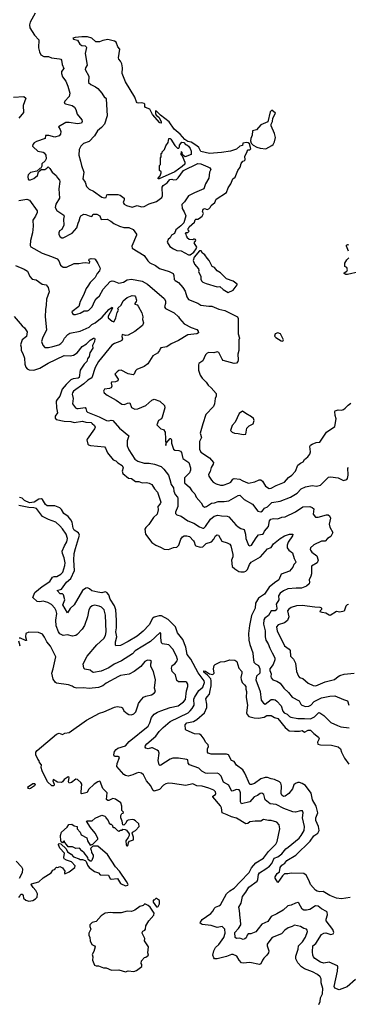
# Model space of a CAD drawing. Extents: x 1966327 to 2147849, y 395140 to 552178.
# Tile 160 of 256: x 2024937 to 2028844, y 488492 to 500186. Entities that reach past the tile are written whole.
import ezdxf

# ---------------------------------------------------------------- set-up
doc = ezdxf.new("R2010")
doc.units = 0

msp = doc.modelspace()

# ---------------------------------------------------------------- linework, layer by layer
at = {"layer": '0CON20XD'}
for points in [[(2025121, 500265), (2025062, 500155), (2025054, 500125), (2025059, 500089), (2025113, 500003), (2025163, 499945), (2025162, 499852), (2025172, 499802), (2025190, 499770), (2025225, 499750), (2025278, 499748), (2025315, 499731), (2025412, 499722), (2025427, 499717), (2025436, 499706), (2025444, 499654), (2025462, 499605), (2025435, 499570), (2025435, 499548), (2025447, 499507), (2025484, 499455), (2025510, 499395), (2025533, 499315), (2025526, 499275), (2025473, 499217), (2025467, 499195), (2025482, 499185), (2025559, 499165), (2025587, 499145), (2025605, 499120), (2025619, 499065), (2025675, 498995), (2025679, 498975), (2025672, 498958), (2025625, 498950), (2025525, 498965), (2025485, 498964), (2025397, 498915), (2025420, 498880), (2025427, 498857), (2025422, 498825), (2025405, 498806), (2025355, 498789), (2025285, 498810), (2025245, 498810), (2025238, 498775), (2025135, 498739), (2025111, 498725), (2025093, 498705), (2025089, 498685), (2025096, 498676), (2025153, 498625), (2025215, 498614), (2025229, 498605), (2025247, 498575), (2025252, 498535), (2025240, 498510), (2025200, 498475), (2025200, 498445), (2025188, 498422), (2025175, 498420), (2025142, 498388), (2025065, 498371), (2025038, 498345), (2025033, 498325), (2025039, 498289), (2025045, 498283), (2025065, 498284), (2025105, 498300), (2025148, 498335), (2025162, 498378), (2025192, 498408), (2025235, 498408), (2025259, 498421), (2025275, 498440), (2025295, 498418), (2025324, 498375), (2025369, 498335), (2025386, 498306), (2025411, 498281), (2025416, 498265), (2025401, 498175), (2025409, 498065), (2025365, 497995), (2025358, 497955), (2025380, 497920), (2025463, 497865), (2025466, 497855), (2025458, 497815), (2025463, 497747), (2025437, 497693), (2025412, 497678), (2025403, 497655), (2025403, 497633), (2025417, 497607), (2025440, 497595), (2025455, 497596), (2025561, 497649), (2025618, 497715), (2025631, 497769), (2025646, 497795), (2025655, 497842), (2025665, 497857), (2025700, 497875), (2025725, 497874), (2025762, 497855), (2025795, 497850), (2025810, 497875), (2025855, 497876), (2025888, 497855), (2025905, 497813), (2025976, 497816), (2026021, 497791), (2026055, 497766), (2026123, 497733), (2026175, 497719), (2026235, 497719), (2026285, 497694), (2026325, 497637), (2026326, 497625), (2026270, 497495), (2026274, 497474), (2026415, 497386), (2026461, 497321), (2026485, 497299), (2026550, 497265), (2026600, 497230), (2026715, 497197), (2026760, 497170), (2026769, 497149), (2026775, 497101), (2026787, 497087), (2026826, 497065), (2026875, 497007), (2026905, 496961), (2026926, 496896), (2026945, 496864), (2027055, 496820), (2027092, 496795), (2027185, 496785), (2027222, 496782), (2027305, 496746), (2027375, 496732), (2027526, 496655), (2027534, 496635), (2027535, 496455), (2027549, 496405), (2027542, 496385), (2027541, 496255), (2027530, 496215), (2027534, 496145), (2027531, 496125), (2027515, 496106), (2027485, 496101), (2027358, 496138), (2027343, 496153), (2027303, 496233), (2027285, 496240), (2027245, 496231), (2027185, 496233), (2027165, 496226), (2027148, 496205), (2027114, 496136), (2027066, 496104), (2027061, 496085), (2027062, 496025), (2027083, 495965), (2027105, 495930), (2027155, 495881), (2027178, 495845), (2027215, 495814), (2027271, 495745), (2027273, 495715), (2027262, 495685), (2027254, 495625), (2027240, 495590), (2027151, 495495), (2027114, 495385), (2027084, 495275), (2027098, 495225), (2027074, 495175), (2027075, 495085), (2027089, 495049), (2027195, 494984), (2027242, 494925), (2027239, 494905), (2027213, 494867), (2027200, 494820), (2027181, 494785), (2027184, 494765), (2027216, 494715), (2027236, 494695), (2027273, 494673), (2027325, 494658), (2027355, 494659), (2027425, 494680), (2027446, 494695), (2027470, 494730), (2027485, 494738), (2027555, 494729), (2027584, 494714), (2027625, 494692), (2027657, 494683), (2027734, 494696), (2027785, 494720), (2027805, 494720), (2027825, 494706), (2027859, 494645), (2027905, 494619), (2027925, 494620), (2027985, 494655), (2028085, 494695), (2028131, 494749), (2028173, 494777), (2028218, 494825), (2028245, 494894), (2028275, 494920), (2028307, 494935), (2028325, 494962), (2028363, 494995), (2028386, 495024), (2028395, 495055), (2028386, 495115), (2028395, 495131), (2028414, 495145), (2028462, 495165), (2028505, 495170), (2028584, 495285), (2028682, 495355), (2028700, 495445), (2028686, 495485), (2028683, 495533), (2028689, 495541), (2028725, 495552), (2028765, 495549), (2028785, 495556), (2028808, 495572), (2028842, 495608), (2028875, 495630)], [(2026965, 497394), (2027007, 497425), (2027036, 497464), (2027042, 497485), (2027012, 497535), (2027030, 497565), (2027026, 497576), (2027015, 497580), (2027005, 497580), (2026995, 497570), (2026950, 497575), (2026930, 497595), (2026930, 497605), (2026920, 497615), (2026918, 497638), (2026910, 497645), (2026912, 497658), (2026935, 497660), (2026950, 497675), (2026940, 497685), (2026940, 497705), (2026948, 497712), (2026950, 497725), (2027015, 497780), (2027022, 497808), (2027033, 497817), (2027055, 497818), (2027075, 497827), (2027107, 497853), (2027121, 497885), (2027109, 497909), (2027118, 497935), (2027135, 497942), (2027165, 497930), (2027185, 497938), (2027203, 497955), (2027215, 497978), (2027258, 498015), (2027274, 498056), (2027395, 498132), (2027415, 498190), (2027448, 498235), (2027472, 498295), (2027498, 498315), (2027530, 498395), (2027560, 498435), (2027572, 498478), (2027590, 498505), (2027605, 498510), (2027617, 498523), (2027612, 498565), (2027640, 498615), (2027640, 498625), (2027655, 498640), (2027675, 498640), (2027687, 498653), (2027671, 498711), (2027654, 498724), (2027634, 498726), (2027592, 498718), (2027585, 498690), (2027555, 498682), (2027514, 498646), (2027444, 498626), (2027337, 498607), (2027195, 498596), (2027092, 498622), (2027065, 498668), (2027045, 498686), (2026975, 498730), (2026935, 498740), (2026902, 498762), (2026845, 498828), (2026775, 498887), (2026715, 498971), (2026611, 499051), (2026565, 499100), (2026555, 499102), (2026552, 499098), (2026553, 499073), (2026560, 499050), (2026590, 499030), (2026618, 498975), (2026618, 498955), (2026605, 498959), (2026515, 499060), (2026484, 499125), (2026434, 499144), (2026423, 499155), (2026423, 499183), (2026415, 499192), (2026385, 499200), (2026355, 499194), (2026335, 499200), (2026325, 499210), (2026307, 499265), (2026196, 499446), (2026157, 499545), (2026161, 499615), (2026150, 499660), (2026137, 499695), (2026116, 499716), (2026112, 499732), (2026129, 499835), (2026104, 499865), (2026085, 499920), (2026065, 499930), (2025985, 499949), (2025925, 499939), (2025885, 499922), (2025855, 499922), (2025844, 499924), (2025795, 499967), (2025745, 499984), (2025676, 499984), (2025595, 499973), (2025570, 499965), (2025578, 499955), (2025625, 499944), (2025654, 499895), (2025675, 499878), (2025714, 499874), (2025728, 499865), (2025730, 499855), (2025715, 499785), (2025739, 499645), (2025718, 499615), (2025717, 499595), (2025758, 499515), (2025755, 499440), (2025782, 499415), (2025838, 499388), (2025867, 499367), (2025913, 499313), (2025945, 499260), (2025955, 499260), (2025964, 499244), (2025978, 499045), (2025945, 498945), (2025911, 498905), (2025861, 498865), (2025828, 498805), (2025765, 498740), (2025695, 498715), (2025663, 498685), (2025644, 498645), (2025639, 498575), (2025661, 498505), (2025670, 498455), (2025699, 498375), (2025686, 498295), (2025714, 498255), (2025730, 498205), (2025765, 498171), (2025815, 498148), (2025915, 498079), (2025945, 498070), (2025965, 498074), (2025974, 498106), (2025985, 498111), (2026055, 498111), (2026105, 498109), (2026130, 498100), (2026178, 498065), (2026179, 498045), (2026168, 498015), (2026179, 497995), (2026205, 497979), (2026275, 497959), (2026335, 497978), (2026385, 497964), (2026415, 497968), (2026475, 498000), (2026565, 498026), (2026626, 498074), (2026636, 498095), (2026632, 498198), (2026644, 498216), (2026690, 498250), (2026722, 498288), (2026745, 498292), (2026765, 498283), (2026802, 498288), (2026823, 498307), (2026884, 498396), (2027055, 498479), (2027092, 498472), (2027175, 498438), (2027196, 498426), (2027208, 498405), (2027194, 498376), (2027184, 498305), (2027146, 498235), (2027127, 498175), (2027015, 498131), (2026943, 498095), (2026896, 498024), (2026865, 497990), (2026868, 497945), (2026893, 497903), (2026912, 497855), (2026887, 497773), (2026854, 497736), (2026795, 497688), (2026778, 497645), (2026743, 497627), (2026726, 497594), (2026702, 497575), (2026690, 497545), (2026723, 497493), (2026765, 497466), (2026805, 497446), (2026855, 497441), (2026945, 497394), (2026965, 497394)], [(2024865, 499264), (2024985, 499272), (2025010, 499255), (2024979, 499165), (2024984, 499085), (2024928, 499015)], [(2027865, 498652), (2027935, 498690), (2027950, 498705), (2027968, 498735), (2027978, 498785), (2027966, 498836), (2027928, 498925), (2027928, 498945), (2027943, 498975), (2027947, 499015), (2027977, 499075), (2027935, 499110), (2027915, 499090), (2027889, 498971), (2027803, 498937), (2027751, 498879), (2027704, 498866), (2027700, 498815), (2027684, 498776), (2027683, 498745), (2027691, 498721), (2027714, 498694), (2027755, 498670), (2027795, 498658), (2027865, 498652)], [(2026595, 498294), (2026584, 498294), (2026584, 498305), (2026609, 498331), (2026620, 498365), (2026618, 498378), (2026600, 498395), (2026600, 498455), (2026610, 498465), (2026610, 498545), (2026620, 498555), (2026620, 498595), (2026630, 498605), (2026632, 498618), (2026660, 498645), (2026673, 498687), (2026702, 498728), (2026710, 498775), (2026725, 498773), (2026733, 498765), (2026782, 498692), (2026815, 498660), (2026830, 498660), (2026838, 498675), (2026838, 498695), (2026865, 498730), (2026888, 498728), (2026910, 498705), (2026925, 498700), (2026943, 498683), (2026962, 498655), (2026976, 498626), (2026976, 498584), (2026905, 498558), (2026872, 498582), (2026867, 498607), (2026855, 498620), (2026853, 498585), (2026868, 498568), (2026901, 498495), (2026899, 498471), (2026869, 498441), (2026780, 498380), (2026595, 498294)], [(2024925, 498039), (2025023, 498053), (2025054, 498044), (2025144, 497915), (2025143, 497895), (2025125, 497851), (2025094, 497805), (2025098, 497735), (2025089, 497655), (2025064, 497565), (2025062, 497505), (2025069, 497489), (2025205, 497413), (2025316, 497375), (2025383, 497345), (2025401, 497321), (2025422, 497272), (2025455, 497247), (2025495, 497248), (2025585, 497289), (2025641, 497289), (2025682, 497298), (2025725, 497300), (2025767, 497293), (2025770, 497315), (2025760, 497325), (2025765, 497340), (2025785, 497348), (2025825, 497347), (2025833, 497343), (2025865, 497292), (2025894, 497235), (2025885, 497204), (2025858, 497172), (2025835, 497125), (2025774, 497066), (2025749, 497021), (2025726, 496995), (2025696, 496915), (2025655, 496837), (2025639, 496781), (2025558, 496715), (2025563, 496695), (2025582, 496685), (2025600, 496685), (2025655, 496702), (2025703, 496727), (2025743, 496727), (2025761, 496735), (2025799, 496775), (2025829, 496845), (2025855, 496879), (2025885, 496906), (2025930, 496985), (2026013, 497077), (2026035, 497084), (2026055, 497081), (2026116, 497056), (2026172, 497068), (2026215, 497097), (2026266, 497104), (2026395, 497080), (2026458, 497045), (2026655, 496876), (2026671, 496845), (2026670, 496815), (2026658, 496775), (2026671, 496755), (2026774, 496704), (2026826, 496656), (2026838, 496635), (2026891, 496575), (2026975, 496531), (2027042, 496505), (2027058, 496488), (2027062, 496468), (2027042, 496455), (2026935, 496441), (2026825, 496374), (2026738, 496335), (2026685, 496301), (2026615, 496287), (2026606, 496275), (2026601, 496255), (2026574, 496225), (2026520, 496195), (2026462, 496098), (2026415, 496067), (2026329, 496031), (2026314, 496016), (2026297, 495975), (2026285, 495967), (2026225, 495981), (2026145, 496024), (2026115, 496018), (2026096, 496005), (2026070, 495975), (2026106, 495915), (2026102, 495898), (2026076, 495884), (2026029, 495881), (2026023, 495867), (2026031, 495835), (2026023, 495815), (2026005, 495804), (2025945, 495796), (2025934, 495775), (2025943, 495753), (2025977, 495725), (2026085, 495666), (2026151, 495621), (2026185, 495614), (2026218, 495632), (2026245, 495634), (2026265, 495579), (2026305, 495561), (2026342, 495565), (2026435, 495604), (2026508, 495668), (2026535, 495677), (2026605, 495654), (2026660, 495605), (2026661, 495575), (2026632, 495465), (2026623, 495447), (2026588, 495425), (2026568, 495375), (2026615, 495328), (2026645, 495318), (2026666, 495286), (2026675, 495130), (2026680, 495155), (2026725, 495210), (2026735, 495210), (2026742, 495195), (2026741, 495155), (2026765, 495084), (2026782, 495072), (2026829, 495069), (2026850, 495060), (2026861, 495045), (2026875, 494975), (2026949, 494925), (2026967, 494865), (2026968, 494835), (2026954, 494805), (2026895, 494745), (2026898, 494685), (2026956, 494635), (2026982, 494592), (2027021, 494555), (2027037, 494515), (2027095, 494448), (2027115, 494411), (2027135, 494396), (2027160, 494405), (2027216, 494444), (2027255, 494448), (2027295, 494465), (2027367, 494463), (2027425, 494470), (2027535, 494536), (2027555, 494538), (2027605, 494487), (2027705, 494432), (2027769, 494349), (2027805, 494342), (2027825, 494353), (2027848, 494385), (2027885, 494401), (2027935, 494450), (2028035, 494469), (2028158, 494515), (2028235, 494564), (2028285, 494615), (2028335, 494638), (2028415, 494652), (2028465, 494644), (2028512, 494658), (2028592, 494735), (2028609, 494751), (2028634, 494756), (2028725, 494746), (2028785, 494714), (2028825, 494724), (2028836, 494735), (2028843, 494775), (2028838, 494862), (2028845, 494868)], [(2028846, 497436), (2028823, 497497), (2028823, 497507), (2028834, 497516), (2028845, 497512)], [(2027415, 496944), (2027475, 496975), (2027523, 497035), (2027522, 497045), (2027475, 497080), (2027395, 497108), (2027325, 497178), (2027284, 497204), (2027255, 497242), (2027224, 497254), (2027190, 497325), (2027164, 497354), (2027138, 497395), (2027111, 497411), (2027095, 497440), (2027075, 497442), (2027012, 497365), (2026999, 497325), (2027014, 497284), (2027063, 497225), (2027068, 497205), (2027063, 497195), (2027092, 497135), (2027092, 497105), (2027100, 497085), (2027115, 497069), (2027155, 497052), (2027285, 497013), (2027315, 497016), (2027355, 496980), (2027415, 496944)], [(2028975, 497192), (2028835, 497160), (2028815, 497158), (2028795, 497170), (2028795, 497180), (2028825, 497198), (2028833, 497215), (2028825, 497242), (2028802, 497255), (2028804, 497295), (2028825, 497334), (2028852, 497358)], [(2024887, 497267), (2024992, 497222), (2025029, 497199), (2025059, 497135), (2025085, 497104), (2025133, 497095), (2025205, 497046), (2025252, 497035), (2025276, 497005), (2025286, 496954), (2025254, 496866), (2025253, 496795), (2025242, 496745), (2025241, 496655), (2025256, 496504), (2025210, 496405), (2025198, 496365), (2025212, 496322), (2025235, 496294), (2025279, 496291), (2025332, 496305), (2025402, 496325), (2025425, 496338), (2025449, 496365), (2025468, 496402), (2025508, 496445), (2025535, 496463), (2025655, 496487), (2025765, 496532), (2025795, 496565), (2025835, 496585), (2025916, 496654), (2025995, 496743), (2026035, 496772), (2026040, 496765), (2026034, 496745), (2025990, 496665), (2025989, 496645), (2026035, 496605), (2026055, 496596), (2026060, 496600), (2026079, 496645), (2026095, 496710), (2026110, 496735), (2026104, 496755), (2026109, 496765), (2026143, 496797), (2026169, 496845), (2026215, 496888), (2026275, 496911), (2026305, 496905), (2026315, 496893), (2026326, 496855), (2026322, 496838), (2026304, 496814), (2026307, 496807), (2026335, 496799), (2026345, 496784), (2026391, 496705), (2026400, 496655), (2026396, 496625), (2026409, 496585), (2026398, 496552), (2026305, 496481), (2026225, 496440), (2026194, 496434), (2026155, 496448), (2026152, 496425), (2026160, 496395), (2026153, 496377), (2026128, 496362), (2026065, 496340), (2026031, 496319), (2025875, 496125), (2025836, 496055), (2025795, 495932), (2025746, 495905), (2025700, 495860), (2025575, 495772), (2025564, 495755), (2025562, 495738), (2025572, 495685), (2025565, 495625), (2025601, 495575), (2025615, 495567), (2025633, 495567), (2025715, 495579), (2025725, 495567), (2025733, 495535), (2025745, 495526), (2025880, 495470), (2025969, 495425), (2025995, 495422), (2026025, 495431), (2026045, 495424), (2026125, 495334), (2026236, 495245), (2026216, 495185), (2026214, 495125), (2026235, 495078), (2026305, 494965), (2026341, 494941), (2026415, 494917), (2026475, 494917), (2026540, 494905), (2026618, 494878), (2026649, 494849), (2026706, 494776), (2026724, 494724), (2026736, 494665), (2026766, 494625), (2026768, 494585), (2026785, 494546), (2026815, 494516), (2026818, 494505), (2026817, 494405), (2026789, 494335), (2026791, 494321), (2026804, 494305), (2026855, 494290), (2026935, 494235), (2027009, 494205), (2027075, 494162), (2027115, 494146), (2027125, 494148), (2027145, 494166), (2027206, 494255), (2027251, 494289), (2027291, 494301), (2027335, 494292), (2027405, 494290), (2027425, 494281), (2027508, 494185), (2027533, 494163), (2027565, 494141), (2027605, 494129), (2027622, 494075), (2027625, 494025), (2027659, 493945), (2027675, 493936), (2027695, 493943), (2027748, 494032), (2027775, 494069), (2027825, 494074), (2027834, 494085), (2027847, 494113), (2027895, 494165), (2027906, 494235), (2027923, 494255), (2027955, 494261), (2028005, 494257), (2028054, 494276), (2028095, 494282), (2028218, 494342), (2028305, 494402), (2028385, 494404), (2028415, 494393), (2028433, 494375), (2028428, 494315), (2028455, 494276), (2028485, 494276), (2028585, 494307), (2028605, 494307), (2028622, 494295), (2028631, 494265), (2028616, 494195), (2028625, 494160), (2028659, 494095), (2028635, 494047), (2028595, 494024), (2028568, 493992), (2028525, 493992), (2028435, 493948), (2028396, 493914), (2028391, 493895), (2028395, 493884), (2028412, 493862), (2028470, 493820), (2028486, 493765), (2028472, 493735), (2028408, 493695), (2028406, 493606), (2028398, 493575), (2028378, 493535), (2028384, 493505), (2028377, 493485), (2028345, 493459), (2028288, 493435), (2028226, 493436), (2028125, 493426), (2028075, 493402), (2028035, 493373), (2028013, 493345), (2028017, 493295), (2027988, 493245), (2027995, 493195), (2027990, 493175), (2027975, 493165), (2027925, 493166), (2027895, 493108), (2027852, 493078), (2027840, 493060), (2027836, 493005), (2027854, 492926), (2027854, 492855), (2027865, 492815), (2027893, 492773), (2027911, 492721), (2027939, 492665), (2027969, 492605), (2027972, 492585), (2027952, 492528), (2027913, 492475), (2027912, 492455), (2027925, 492415), (2027921, 492385), (2027925, 492368), (2027945, 492344), (2027995, 492330), (2028035, 492306), (2028078, 492245), (2028134, 492195), (2028175, 492138), (2028258, 492095), (2028278, 492055), (2028290, 492045), (2028335, 492028), (2028375, 492034), (2028398, 492045), (2028440, 492090), (2028525, 492131), (2028625, 492152), (2028685, 492155), (2028785, 492110), (2028836, 492096), (2028852, 492045)], [(2024870, 496660), (2024965, 496549), (2024994, 496525), (2025025, 496480), (2025017, 496425), (2024966, 496384), (2024945, 496325), (2024955, 496295), (2024956, 496255), (2024975, 496221), (2024993, 496165), (2024997, 496095), (2025009, 496059), (2025025, 496039), (2025048, 496028), (2025105, 496024), (2025175, 496046), (2025277, 496107), (2025465, 496196), (2025536, 496194), (2025575, 496201), (2025620, 496230), (2025680, 496305), (2025733, 496337), (2025775, 496379), (2025815, 496403), (2025825, 496402), (2025830, 496395), (2025826, 496365), (2025804, 496315), (2025806, 496285), (2025770, 496230), (2025762, 496185), (2025743, 496157), (2025734, 496125), (2025705, 496095), (2025656, 496025), (2025646, 495935), (2025633, 495927), (2025571, 495919), (2025545, 495910), (2025488, 495852), (2025444, 495796), (2025416, 495714), (2025381, 495675), (2025370, 495655), (2025374, 495574), (2025385, 495515), (2025360, 495475), (2025358, 495455), (2025369, 495439), (2025465, 495416), (2025545, 495413), (2025585, 495400), (2025685, 495418), (2025725, 495406), (2025785, 495400), (2025800, 495390), (2025826, 495365), (2025836, 495345), (2025828, 495325), (2025738, 495205), (2025734, 495194), (2025746, 495145), (2025757, 495135), (2025780, 495130), (2025945, 495113), (2025958, 495098), (2025982, 495042), (2026050, 494960), (2026080, 494945), (2026102, 494922), (2026155, 494892), (2026169, 494865), (2026154, 494824), (2026165, 494798), (2026231, 494741), (2026265, 494735), (2026315, 494701), (2026355, 494700), (2026395, 494684), (2026445, 494689), (2026477, 494683), (2026510, 494665), (2026541, 494615), (2026576, 494576), (2026614, 494455), (2026606, 494435), (2026580, 494405), (2026582, 494365), (2026570, 494315), (2026528, 494275), (2026471, 494189), (2026435, 494155), (2026426, 494135), (2026433, 494075), (2026509, 493975), (2026555, 493944), (2026612, 493922), (2026656, 493896), (2026706, 493894), (2026765, 493918), (2026805, 493921), (2026828, 493945), (2026852, 494015), (2026871, 494045), (2026894, 494056), (2026925, 494055), (2026957, 494047), (2027004, 493995), (2027012, 493985), (2027022, 493945), (2027032, 493935), (2027081, 493921)], [(2028065, 496368), (2028073, 496385), (2028038, 496455), (2028005, 496467), (2027974, 496456), (2027968, 496428), (2027981, 496411), (2028045, 496370), (2028065, 496368)], [(2027595, 495260), (2027625, 495264), (2027637, 495335), (2027665, 495361), (2027713, 495387), (2027724, 495425), (2027715, 495450), (2027695, 495470), (2027625, 495508), (2027585, 495538), (2027545, 495510), (2027498, 495405), (2027462, 495365), (2027444, 495305), (2027465, 495285), (2027492, 495275), (2027535, 495273), (2027595, 495260)], [(2028541, 488681), (2028522, 488745), (2028520, 488795), (2028509, 488819), (2028476, 488846), (2028419, 488879), (2028323, 488915), (2028287, 488935), (2028245, 488984), (2028221, 489031), (2028222, 489065), (2028246, 489145), (2028250, 489185), (2028298, 489235), (2028335, 489289), (2028358, 489355), (2028355, 489373), (2028345, 489384), (2028315, 489391), (2028277, 489417), (2028205, 489430), (2028175, 489414), (2028129, 489401), (2028089, 489371), (2028050, 489330), (2027940, 489285), (2027898, 489235), (2027880, 489205), (2027878, 489185), (2027898, 489125), (2027895, 489105), (2027875, 489075), (2027840, 489040), (2027823, 489017), (2027805, 488972), (2027787, 488963), (2027675, 488990), (2027595, 488982), (2027575, 488986), (2027547, 489017), (2027520, 489065), (2027475, 489083), (2027455, 489082), (2027395, 489060), (2027285, 489031), (2027255, 489032), (2027244, 489044), (2027234, 489074), (2027244, 489125), (2027265, 489168), (2027305, 489201), (2027366, 489285), (2027378, 489335), (2027375, 489385), (2027345, 489414), (2027285, 489406), (2027215, 489429), (2027105, 489439), (2027084, 489455), (2027085, 489467), (2027105, 489500), (2027209, 489571), (2027239, 489601), (2027250, 489630), (2027264, 489646), (2027305, 489661), (2027324, 489675), (2027395, 489803), (2027435, 489841), (2027485, 489870), (2027559, 489945), (2027665, 490059), (2027695, 490112), (2027745, 490171), (2027835, 490227), (2027895, 490308), (2027983, 490395), (2028000, 490425), (2028030, 490575), (2028021, 490625), (2027995, 490654), (2027925, 490676), (2027895, 490674), (2027835, 490686), (2027805, 490667), (2027735, 490667), (2027675, 490659), (2027650, 490640), (2027625, 490636), (2027515, 490701), (2027455, 490718), (2027405, 490744), (2027345, 490764), (2027335, 490825), (2027325, 490848), (2027234, 490955), (2027233, 490965), (2027264, 490985), (2027269, 490995), (2027265, 491015), (2027245, 491036), (2027185, 491059), (2027105, 491081), (2027045, 491085), (2026995, 491110), (2026911, 491089), (2026755, 491116), (2026705, 491118), (2026675, 491112), (2026645, 491094), (2026601, 491045), (2026535, 491025), (2026521, 491035), (2026498, 491088), (2026445, 491145), (2026409, 491219), (2026387, 491237), (2026355, 491246), (2026325, 491239), (2026283, 491217), (2026225, 491202), (2026195, 491208), (2026175, 491222), (2026093, 491315), (2026097, 491353), (2026124, 491425), (2026105, 491436), (2026064, 491435), (2026056, 491455), (2026066, 491495), (2026085, 491519), (2026105, 491532), (2026195, 491560), (2026238, 491612), (2026463, 491797), (2026485, 491835), (2026503, 491897), (2026535, 491936), (2026575, 491962), (2026615, 491978), (2026725, 492015), (2026820, 492035), (2026885, 492085), (2026908, 492112), (2026919, 492215), (2026937, 492265), (2026935, 492296), (2026925, 492314), (2026912, 492322), (2026825, 492323), (2026805, 492339), (2026788, 492405), (2026749, 492445), (2026741, 492485), (2026751, 492515), (2026782, 492535), (2026809, 492571), (2026813, 492587), (2026803, 492625), (2026758, 492708), (2026712, 492762), (2026635, 492775), (2026625, 492785), (2026614, 492846), (2026616, 492896), (2026607, 492907), (2026491, 492799), (2026311, 492689), (2026278, 492655), (2026148, 492572), (2026060, 492530), (2025995, 492489), (2025905, 492448), (2025815, 492432), (2025801, 492435), (2025775, 492460), (2025713, 492473), (2025699, 492485), (2025693, 492535), (2025739, 492625), (2025855, 492761), (2025938, 492835), (2025959, 492871), (2025965, 492915), (2025959, 493115), (2025942, 493175), (2025909, 493209), (2025881, 493221), (2025825, 493231), (2025797, 493223), (2025776, 493204), (2025758, 493175), (2025744, 493095), (2025708, 492992), (2025681, 492949), (2025619, 492885), (2025605, 492874), (2025565, 492864), (2025505, 492878), (2025455, 492871), (2025415, 492893), (2025397, 492917), (2025370, 492985), (2025368, 493055), (2025377, 493135), (2025371, 493165), (2025355, 493197), (2025315, 493240), (2025272, 493262), (2025215, 493278), (2025175, 493272), (2025145, 493274), (2025095, 493325), (2025117, 493383), (2025203, 493455), (2025296, 493514), (2025327, 493565), (2025345, 493574), (2025378, 493572), (2025425, 493600), (2025450, 493625), (2025474, 493705), (2025477, 493735), (2025466, 493795), (2025445, 493845), (2025444, 493874), (2025470, 493935), (2025498, 493985), (2025504, 494025), (2025489, 494075), (2025445, 494140), (2025415, 494176), (2025365, 494220), (2025278, 494248), (2025209, 494285), (2025135, 494380), (2025105, 494390), (2025045, 494392), (2024925, 494414)], [(2025574, 494145), (2025559, 494219), (2025546, 494246), (2025515, 494284), (2025461, 494321), (2025435, 494368), (2025415, 494388), (2025355, 494411), (2025265, 494413), (2025245, 494429), (2025208, 494488), (2025195, 494495), (2025165, 494493), (2025108, 494455), (2025055, 494446), (2024995, 494474), (2024965, 494502), (2024935, 494512)], [(2028928, 488785), (2028830, 488700), (2028735, 488663), (2028682, 488682), (2028675, 488705), (2028714, 488885), (2028719, 488935), (2028715, 488950), (2028615, 488992), (2028555, 488982), (2028515, 488993), (2028447, 489037), (2028430, 489055), (2028422, 489075), (2028419, 489115), (2028422, 489185), (2028456, 489215), (2028525, 489321), (2028555, 489337), (2028575, 489339), (2028635, 489319), (2028665, 489329), (2028672, 489345), (2028659, 489379), (2028582, 489485), (2028582, 489505), (2028598, 489555), (2028594, 489585), (2028585, 489596), (2028525, 489624), (2028485, 489658), (2028455, 489662), (2028385, 489619), (2028345, 489609), (2028315, 489611), (2028295, 489622), (2028255, 489693), (2028245, 489701), (2028215, 489694), (2028165, 489669), (2028125, 489662), (2028069, 489611), (2027995, 489565), (2027925, 489536), (2027889, 489475), (2027816, 489445), (2027771, 489389), (2027745, 489353), (2027685, 489329), (2027655, 489328), (2027643, 489315), (2027630, 489280), (2027615, 489268), (2027595, 489262), (2027555, 489276), (2027515, 489272), (2027499, 489285), (2027496, 489345), (2027538, 489392), (2027566, 489435), (2027564, 489494), (2027557, 489515), (2027552, 489605), (2027544, 489644), (2027569, 489695), (2027586, 489774), (2027627, 489823), (2027662, 489885), (2027762, 489955), (2027770, 489975), (2027775, 490035), (2027787, 490055), (2027865, 490101), (2027907, 490133), (2027936, 490164), (2027964, 490226), (2028005, 490242), (2028055, 490280), (2028102, 490338), (2028129, 490359), (2028258, 490465), (2028285, 490498), (2028319, 490555), (2028323, 490605), (2028299, 490705), (2028306, 490766), (2028298, 490788), (2028275, 490791), (2028215, 490774), (2028185, 490777), (2028077, 490817), (2027985, 490864), (2027915, 490874), (2027855, 490922), (2027838, 490985), (2027815, 491001), (2027795, 490994), (2027765, 490971), (2027725, 490956), (2027672, 490898), (2027575, 490871), (2027561, 490895), (2027563, 491003), (2027555, 491029), (2027545, 491038), (2027515, 491042), (2027465, 491024), (2027455, 491029), (2027425, 491095), (2027361, 491131), (2027332, 491202), (2027305, 491230), (2027285, 491236), (2027175, 491232), (2027145, 491236), (2027101, 491261), (2027065, 491298), (2026955, 491335), (2026941, 491355), (2026936, 491395), (2026925, 491400), (2026825, 491416), (2026756, 491414), (2026728, 491405), (2026615, 491334), (2026605, 491330), (2026595, 491337), (2026582, 491388), (2026596, 491475), (2026589, 491499), (2026572, 491512), (2026516, 491536), (2026505, 491538), (2026465, 491525), (2026435, 491535), (2026427, 491547), (2026432, 491565), (2026448, 491585), (2026555, 491675), (2026597, 491733), (2026642, 491778), (2026725, 491850), (2026941, 491955), (2026964, 491976), (2026989, 492005), (2027010, 492045), (2027008, 492115), (2027015, 492135), (2027065, 492218), (2027115, 492260), (2027136, 492315), (2027130, 492335), (2027060, 492430), (2026971, 492591), (2026929, 492645), (2026913, 492733), (2026875, 492825), (2026815, 492905), (2026788, 492975), (2026704, 493064), (2026625, 493106), (2026595, 493105), (2026535, 493091), (2026515, 493075), (2026475, 492998), (2026406, 492925), (2026335, 492866), (2026225, 492800), (2026135, 492755), (2026081, 492751), (2026076, 492756), (2026078, 492795), (2026091, 492855), (2026079, 492915), (2026088, 492965), (2026087, 493055), (2026079, 493175), (2026065, 493225), (2026014, 493305), (2025998, 493355), (2025975, 493384), (2025955, 493389), (2025915, 493379), (2025865, 493385), (2025795, 493403), (2025766, 493426), (2025745, 493438), (2025725, 493436), (2025682, 493405), (2025585, 493235), (2025539, 493191), (2025505, 493143), (2025451, 493235), (2025472, 493295), (2025458, 493355), (2025445, 493366), (2025418, 493368), (2025384, 493405), (2025435, 493423), (2025495, 493505), (2025545, 493550), (2025589, 493645), (2025582, 493765), (2025586, 493845), (2025599, 493905), (2025650, 494065), (2025635, 494093), (2025586, 494125), (2025574, 494145)], [(2027081, 493921), (2027115, 493926), (2027156, 493965), (2027216, 493984), (2027244, 494015), (2027265, 494055), (2027285, 494066), (2027301, 494065), (2027341, 493991), (2027405, 493974), (2027434, 493955), (2027449, 493935), (2027471, 493835), (2027470, 493805), (2027457, 493765), (2027465, 493691), (2027495, 493664), (2027543, 493633), (2027567, 493627), (2027605, 493628), (2027625, 493635), (2027646, 493654), (2027670, 493715), (2027688, 493742), (2027801, 493805), (2027885, 493900), (2027925, 493917), (2027955, 493959), (2028035, 494025), (2028085, 494055), (2028145, 494076), (2028186, 494076), (2028182, 494055), (2028128, 493982), (2028118, 493945), (2028118, 493915), (2028135, 493886), (2028179, 493855), (2028199, 493785), (2028219, 493745), (2028216, 493735), (2028196, 493714), (2028185, 493683), (2028145, 493637), (2028045, 493601), (2028018, 493532), (2027965, 493498), (2027905, 493445), (2027847, 493363), (2027775, 493315), (2027742, 493255), (2027735, 493195), (2027695, 493110), (2027669, 492991), (2027659, 492895), (2027661, 492815), (2027673, 492765), (2027710, 492665), (2027714, 492616), (2027719, 492555), (2027739, 492535), (2027776, 492516), (2027793, 492475), (2027793, 492425), (2027751, 492389), (2027743, 492345), (2027798, 492205), (2027809, 492105), (2027835, 492068), (2027855, 492058), (2027925, 492112), (2027955, 492113), (2027975, 492107), (2027995, 492094), (2028047, 492035), (2028064, 491975), (2028080, 491955), (2028118, 491938), (2028145, 491910), (2028162, 491902), (2028245, 491885), (2028325, 491888), (2028395, 491882), (2028444, 491905), (2028485, 491949), (2028495, 491956), (2028505, 491954), (2028552, 491922), (2028635, 491838), (2028714, 491805), (2028755, 491789), (2028855, 491774)], [(2028848, 493242), (2028832, 493238), (2028815, 493220), (2028795, 493160), (2028745, 493148), (2028705, 493157), (2028629, 493111), (2028615, 493113), (2028575, 493139), (2028534, 493144), (2028510, 493155), (2028512, 493168), (2028530, 493185), (2028530, 493195), (2028510, 493205), (2028445, 493207), (2028295, 493228), (2028230, 493225), (2028164, 493206), (2028135, 493186), (2028121, 493165), (2028138, 493095), (2028120, 493050), (2028085, 493021), (2028010, 493000), (2027989, 492975), (2027999, 492925), (2028051, 492825), (2028085, 492749), (2028140, 492710), (2028152, 492695), (2028158, 492628), (2028191, 492591), (2028216, 492545), (2028227, 492445), (2028251, 492391), (2028265, 492374), (2028305, 492363), (2028366, 492305), (2028425, 492278), (2028456, 492276), (2028570, 492320), (2028681, 492349), (2028723, 492387), (2028745, 492398), (2028795, 492411), (2028912, 492425)], [(2024925, 489760), (2024940, 489775), (2024942, 489788), (2024955, 489800), (2024965, 489800), (2024978, 489785), (2024983, 489753), (2025009, 489729), (2025045, 489718), (2025095, 489723), (2025126, 489744), (2025144, 489766), (2025148, 489805), (2025130, 489845), (2025098, 489878), (2025074, 489914), (2025077, 489923), (2025165, 489948), (2025218, 489992), (2025313, 490055), (2025330, 490085), (2025360, 490095), (2025360, 490105), (2025375, 490120), (2025392, 490118), (2025415, 490128), (2025445, 490112), (2025472, 490075), (2025468, 490055), (2025475, 490042), (2025525, 490066), (2025593, 490115), (2025596, 490136), (2025553, 490183), (2025495, 490202), (2025465, 490220), (2025460, 490235), (2025468, 490288), (2025415, 490347), (2025398, 490385), (2025400, 490395), (2025405, 490400), (2025428, 490398), (2025488, 490338), (2025504, 490304), (2025550, 490275), (2025575, 490242), (2025645, 490220), (2025655, 490210), (2025685, 490210), (2025715, 490200), (2025728, 490188), (2025742, 490145), (2025765, 490118), (2025825, 490068), (2025875, 490052), (2025895, 490031), (2025994, 490024), (2026014, 489984), (2026025, 489978), (2026100, 489985), (2026137, 489927), (2026195, 489898), (2026221, 489905), (2026225, 489915), (2026205, 489952), (2026125, 490072), (2026076, 490126), (2025980, 490270), (2025865, 490370), (2025805, 490370), (2025782, 490348), (2025780, 490335), (2025788, 490328), (2025792, 490295), (2025810, 490265), (2025810, 490245), (2025795, 490200), (2025785, 490190), (2025775, 490190), (2025752, 490212), (2025746, 490236), (2025705, 490292), (2025674, 490314), (2025648, 490345), (2025605, 490342), (2025565, 490362), (2025512, 490362), (2025495, 490390), (2025472, 490412), (2025468, 490428), (2025462, 490428), (2025445, 490410), (2025432, 490422), (2025428, 490435), (2025422, 490495), (2025435, 490537), (2025503, 490597), (2025522, 490628), (2025555, 490630), (2025583, 490613), (2025620, 490605), (2025620, 490575), (2025658, 490538), (2025669, 490505), (2025735, 490468), (2025743, 490435), (2025775, 490380), (2025808, 490392), (2025868, 490452), (2025867, 490465), (2025834, 490525), (2025780, 490590), (2025731, 490665), (2025745, 490671), (2025798, 490672), (2025835, 490702), (2025915, 490738), (2025950, 490725), (2025960, 490715), (2025960, 490705), (2025990, 490675), (2026000, 490645), (2026015, 490630), (2026025, 490630), (2026040, 490615), (2026040, 490605), (2026055, 490590), (2026065, 490590), (2026100, 490555), (2026115, 490550), (2026135, 490560), (2026155, 490560), (2026165, 490570), (2026192, 490568), (2026205, 490560), (2026238, 490515), (2026238, 490495), (2026227, 490473), (2026198, 490435), (2026203, 490387), (2026212, 490375), (2026220, 490375), (2026228, 490385), (2026230, 490415), (2026242, 490428), (2026290, 490445), (2026292, 490475), (2026273, 490523), (2026278, 490535), (2026312, 490555), (2026358, 490605), (2026352, 490635), (2026315, 490670), (2026295, 490683), (2026277, 490687), (2026225, 490680), (2026210, 490670), (2026200, 490645), (2026175, 490620), (2026162, 490622), (2026157, 490667), (2026140, 490705), (2026140, 490735), (2026152, 490758), (2026168, 490762), (2026170, 490775), (2026150, 490795), (2026150, 490845), (2026138, 490885), (2026075, 490928), (2026045, 490938), (2025995, 490912), (2025983, 490913), (2025970, 490925), (2025978, 491005), (2025926, 491056), (2025895, 491138), (2025885, 491141), (2025865, 491136), (2025824, 491105), (2025756, 491045), (2025741, 491009), (2025675, 490990), (2025668, 490995), (2025666, 491015), (2025674, 491105), (2025664, 491125), (2025625, 491161), (2025605, 491164), (2025552, 491125), (2025525, 491118), (2025517, 491135), (2025527, 491185), (2025515, 491192), (2025467, 491163), (2025446, 491134), (2025435, 491128), (2025385, 491130), (2025335, 491161), (2025330, 491145), (2025348, 491105), (2025346, 491094), (2025342, 491088), (2025318, 491088), (2025266, 491136), (2025203, 491263), (2025194, 491306), (2025198, 491335), (2025174, 491364), (2025169, 491385), (2025154, 491404), (2025130, 491455), (2025129, 491485), (2025145, 491506), (2025375, 491701), (2025405, 491713), (2025445, 491696), (2025475, 491711), (2025525, 491721), (2025730, 491865), (2025885, 491949), (2025936, 491964), (2026065, 492022), (2026095, 492028), (2026145, 492022), (2026161, 492011), (2026175, 491978), (2026214, 491944), (2026235, 491934), (2026265, 491930), (2026295, 491942), (2026317, 491965), (2026342, 492035), (2026351, 492065), (2026368, 492092), (2026411, 492139), (2026435, 492152), (2026505, 492168), (2026534, 492186), (2026550, 492205), (2026541, 492245), (2026550, 492345), (2026529, 492445), (2026496, 492505), (2026495, 492535), (2026504, 492565), (2026487, 492577), (2026455, 492578), (2026425, 492564), (2026377, 492503), (2026297, 492443), (2026237, 492413), (2026135, 492395), (2026111, 492385), (2025965, 492306), (2025925, 492275), (2025875, 492254), (2025762, 492242), (2025695, 492250), (2025615, 492245), (2025585, 492253), (2025561, 492271), (2025518, 492288), (2025375, 492307), (2025361, 492315), (2025335, 492352), (2025319, 492425), (2025336, 492475), (2025368, 492618), (2025305, 492744), (2025259, 492795), (2025233, 492853), (2025207, 492887), (2025162, 492908), (2025045, 492910), (2025010, 492895), (2025007, 492855), (2025017, 492813), (2025005, 492812), (2024945, 492842), (2024931, 492839)], [(2024923, 492807), (2024940, 492755), (2024935, 492750)], [(2028865, 489760), (2028765, 489746), (2028705, 489752), (2028625, 489785), (2028545, 489832), (2028505, 489826), (2028475, 489834), (2028455, 489848), (2028396, 489915), (2028379, 489959), (2028344, 490025), (2028315, 490047), (2028165, 490050), (2028125, 490040), (2028085, 490040), (2028061, 490019), (2028005, 489940), (2027975, 489990), (2027976, 490005), (2028000, 490045), (2028025, 490065), (2028035, 490115), (2028054, 490145), (2028090, 490170), (2028115, 490200), (2028219, 490265), (2028389, 490431), (2028435, 490493), (2028482, 490525), (2028498, 490555), (2028489, 490605), (2028456, 490675), (2028458, 490705), (2028482, 490765), (2028463, 490845), (2028420, 490920), (2028401, 491001), (2028335, 491089), (2028295, 491115), (2028265, 491125), (2028245, 491125), (2028215, 491114), (2028195, 491098), (2028180, 491050), (2028137, 490995), (2028095, 490964), (2028075, 490961), (2028055, 490976), (2028046, 490995), (2028049, 491085), (2028040, 491120), (2028025, 491134), (2027965, 491160), (2027925, 491168), (2027885, 491185), (2027855, 491185), (2027805, 491168), (2027728, 491115), (2027695, 491102), (2027675, 491104), (2027615, 491236), (2027591, 491275), (2027515, 491332), (2027485, 491374), (2027455, 491388), (2027418, 491455), (2027394, 491464), (2027215, 491464), (2027177, 491475), (2027168, 491485), (2027168, 491525), (2027181, 491555), (2027179, 491575), (2027146, 491606), (2027131, 491641), (2027095, 491687), (2027075, 491699), (2027014, 491704), (2026915, 491749), (2026909, 491755), (2026905, 491810), (2026926, 491834), (2027005, 491849), (2027045, 491874), (2027135, 491955), (2027162, 492015), (2027163, 492055), (2027150, 492120), (2027164, 492145), (2027195, 492175), (2027200, 492220), (2027215, 492275), (2027215, 492335), (2027208, 492358), (2027171, 492401), (2027125, 492435), (2027125, 492452), (2027145, 492447), (2027195, 492415), (2027235, 492408), (2027251, 492425), (2027243, 492475), (2027250, 492515), (2027261, 492529), (2027325, 492560), (2027375, 492565), (2027435, 492583), (2027495, 492578), (2027519, 492565), (2027544, 492485), (2027578, 492445), (2027579, 492425), (2027566, 492375), (2027569, 492349), (2027582, 492315), (2027608, 492288), (2027625, 492265), (2027625, 492235), (2027634, 492205), (2027628, 492135), (2027645, 492045), (2027634, 491955), (2027642, 491932), (2027661, 491911), (2027725, 491894), (2027775, 491892), (2027845, 491902), (2027875, 491921), (2027925, 491921), (2027965, 491897), (2028006, 491886), (2028095, 491780), (2028141, 491741), (2028205, 491734), (2028265, 491737), (2028295, 491744), (2028325, 491723), (2028365, 491746), (2028395, 491746), (2028435, 491707), (2028491, 491665), (2028496, 491645), (2028479, 491605), (2028482, 491582), (2028512, 491572), (2028645, 491568), (2028725, 491548), (2028751, 491525), (2028762, 491485), (2028799, 491415), (2028852, 491345)], [(2025055, 491049), (2025040, 491055), (2025035, 491065), (2025041, 491079), (2025095, 491115), (2025115, 491115), (2025120, 491105), (2025112, 491085), (2025065, 491054), (2025055, 491049)], [(2024895, 490190), (2024960, 490125), (2024969, 490099), (2024967, 490055), (2024931, 489985)], [(2026575, 489648), (2026585, 489652), (2026600, 489685), (2026598, 489725), (2026565, 489750), (2026555, 489750), (2026535, 489730), (2026525, 489730), (2026524, 489705), (2026565, 489651), (2026575, 489648)], [(2026195, 488878), (2026225, 488888), (2026295, 488882), (2026326, 488894), (2026388, 488942), (2026390, 488965), (2026382, 488975), (2026385, 489010), (2026422, 489048), (2026435, 489050), (2026470, 489075), (2026462, 489105), (2026468, 489175), (2026422, 489245), (2026423, 489275), (2026392, 489335), (2026392, 489345), (2026401, 489359), (2026426, 489374), (2026432, 489385), (2026437, 489425), (2026473, 489485), (2026531, 489549), (2026535, 489575), (2026488, 489645), (2026465, 489665), (2026425, 489687), (2026405, 489667), (2026365, 489652), (2026305, 489608), (2026265, 489593), (2026215, 489600), (2026145, 489580), (2026045, 489577), (2026015, 489582), (2025955, 489576), (2025905, 489542), (2025845, 489477), (2025800, 489465), (2025770, 489435), (2025770, 489415), (2025782, 489385), (2025758, 489335), (2025758, 489315), (2025772, 489285), (2025774, 489244), (2025795, 489202), (2025826, 489186), (2025833, 489173), (2025819, 489121), (2025800, 489085), (2025806, 489055), (2025802, 489015), (2025817, 488977), (2025827, 488957), (2025845, 488948), (2025875, 488947), (2025935, 488927), (2025966, 488926), (2026027, 488897), (2026115, 488900), (2026195, 488878)], [(2028495, 488491), (2028508, 488525), (2028513, 488567), (2028537, 488615), (2028541, 488681)]]:
    msp.add_lwpolyline(points, dxfattribs=at)

doc.saveas('drawing.dxf')
